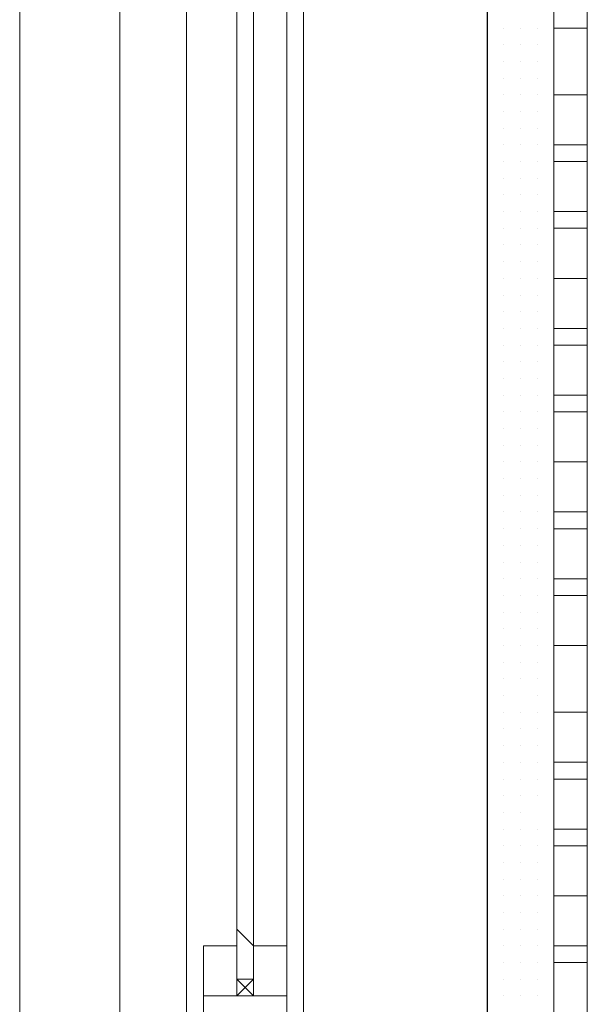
# Model space of a CAD drawing. Header units: metres. Extents: x 5.7 to 89.8, y 4 to 63.5.
# Tile 112 of 256: x 21.789 to 22.116, y 50.267 to 50.835. Entities that reach past the tile are written whole.
import ezdxf

# ---------------------------------------------------------------- set-up
doc = ezdxf.new("R2010")
doc.units = ezdxf.units.M
doc.header["$MEASUREMENT"] = 0
for name, color, linetype in [('PDF17_hatch-borshi', 7, 'Continuous'), ('PDF17_kaff', 7, 'Continuous'), ('PDF17_Layer5', 7, 'Continuous'), ('PDF17_wall', 7, 'Continuous'), ('PDF17_WIN', 7, 'Continuous'), ('PDF17_win11', 7, 'Continuous')]:
    doc.layers.add(name, color=color, linetype=linetype)

msp = doc.modelspace()

# ---------------------------------------------------------------- linework, layer by layer
at = {"layer": 'PDF17_hatch-borshi', "lineweight": 18}
for points in [[(22.06829, 50.83026), (22.06829, 50.83026)], [(22.06829, 50.83026), (22.06829, 50.83026)], [(22.06829, 50.83026), (22.06829, 50.83026)], [(22.06829, 50.83026), (22.06829, 50.83026)], [(22.06829, 50.83026), (22.06829, 50.83026)], [(22.07792, 50.83026), (22.07792, 50.83026)], [(22.07792, 50.83026), (22.07792, 50.83026)], [(22.08755, 50.83026), (22.08755, 50.83026)], [(22.08755, 50.83026), (22.08755, 50.83026)], [(22.08755, 50.83026), (22.08755, 50.83026)], [(22.08755, 50.83026), (22.08755, 50.83026)], [(22.05866, 50.82063), (22.05866, 50.82063)], [(22.06829, 50.82063), (22.06829, 50.82063)], [(22.06829, 50.82063), (22.06829, 50.82063)], [(22.06829, 50.82063), (22.06829, 50.82063)], [(22.07792, 50.82063), (22.07792, 50.82063)], [(22.07792, 50.82063), (22.07792, 50.82063)], [(22.07792, 50.82063), (22.07792, 50.82063)], [(22.07792, 50.82063), (22.07792, 50.82063)], [(22.08755, 50.82063), (22.08755, 50.82063)], [(22.08755, 50.82063), (22.08755, 50.82063)], [(22.08755, 50.82063), (22.08755, 50.82063)], [(22.08755, 50.82063), (22.08755, 50.82063)], [(22.06829, 50.811), (22.06829, 50.811)], [(22.06829, 50.811), (22.06829, 50.811)], [(22.06829, 50.811), (22.06829, 50.811)], [(22.06829, 50.811), (22.06829, 50.811)], [(22.06829, 50.811), (22.06829, 50.811)], [(22.07792, 50.811), (22.07792, 50.811)], [(22.07792, 50.811), (22.07792, 50.811)], [(22.07792, 50.811), (22.07792, 50.811)], [(22.08755, 50.811), (22.08755, 50.811)], [(22.08755, 50.811), (22.08755, 50.811)], [(22.08755, 50.811), (22.08755, 50.811)], [(22.05866, 50.80137), (22.05866, 50.80137)], [(22.06829, 50.80137), (22.06829, 50.80137)], [(22.06829, 50.80137), (22.06829, 50.80137)], [(22.06829, 50.80137), (22.06829, 50.80137)], [(22.07792, 50.80137), (22.07792, 50.80137)], [(22.07792, 50.80137), (22.07792, 50.80137)], [(22.07792, 50.80137), (22.07792, 50.80137)], [(22.07792, 50.80137), (22.07792, 50.80137)], [(22.07792, 50.80137), (22.07792, 50.80137)], [(22.08755, 50.80137), (22.08755, 50.80137)], [(22.08755, 50.80137), (22.08755, 50.80137)], [(22.08755, 50.80137), (22.08755, 50.80137)], [(22.08755, 50.80137), (22.08755, 50.80137)], [(22.06829, 50.79174), (22.06829, 50.79174)], [(22.06829, 50.79174), (22.06829, 50.79174)], [(22.06829, 50.79174), (22.06829, 50.79174)], [(22.07792, 50.79174), (22.07792, 50.79174)], [(22.07792, 50.79174), (22.07792, 50.79174)], [(22.07792, 50.79174), (22.07792, 50.79174)], [(22.07792, 50.79174), (22.07792, 50.79174)], [(22.08755, 50.79174), (22.08755, 50.79174)], [(22.08755, 50.79174), (22.08755, 50.79174)], [(22.08755, 50.79174), (22.08755, 50.79174)], [(22.08755, 50.79174), (22.08755, 50.79174)], [(22.05866, 50.78211), (22.05866, 50.78211)], [(22.06829, 50.78211), (22.06829, 50.78211)], [(22.06829, 50.78211), (22.06829, 50.78211)], [(22.06829, 50.78211), (22.06829, 50.78211)], [(22.07792, 50.78211), (22.07792, 50.78211)], [(22.07792, 50.78211), (22.07792, 50.78211)], [(22.07792, 50.78211), (22.07792, 50.78211)], [(22.08755, 50.78211), (22.08755, 50.78211)], [(22.06829, 50.77248), (22.06829, 50.77248)], [(22.06829, 50.77248), (22.06829, 50.77248)], [(22.06829, 50.77248), (22.06829, 50.77248)], [(22.06829, 50.77248), (22.06829, 50.77248)], [(22.06829, 50.77248), (22.06829, 50.77248)], [(22.07792, 50.77248), (22.07792, 50.77248)], [(22.07792, 50.77248), (22.07792, 50.77248)], [(22.07792, 50.77248), (22.07792, 50.77248)], [(22.07792, 50.77248), (22.07792, 50.77248)], [(22.08755, 50.77248), (22.08755, 50.77248)], [(22.08755, 50.77248), (22.08755, 50.77248)], [(22.08755, 50.77248), (22.08755, 50.77248)], [(22.08755, 50.77248), (22.08755, 50.77248)], [(22.08755, 50.77248), (22.08755, 50.77248)], [(22.05866, 50.76284), (22.05866, 50.76284)], [(22.06829, 50.76284), (22.06829, 50.76284)], [(22.06829, 50.76284), (22.06829, 50.76284)], [(22.07792, 50.76284), (22.07792, 50.76284)], [(22.07792, 50.76284), (22.07792, 50.76284)], [(22.07792, 50.76284), (22.07792, 50.76284)], [(22.07792, 50.76284), (22.07792, 50.76284)], [(22.07792, 50.76284), (22.07792, 50.76284)], [(22.08755, 50.76284), (22.08755, 50.76284)], [(22.08755, 50.76284), (22.08755, 50.76284)], [(22.08755, 50.76284), (22.08755, 50.76284)], [(22.05866, 50.75321), (22.05866, 50.75321)], [(22.06829, 50.75321), (22.06829, 50.75321)], [(22.06829, 50.75321), (22.06829, 50.75321)], [(22.06829, 50.75321), (22.06829, 50.75321)], [(22.06829, 50.75321), (22.06829, 50.75321)], [(22.07792, 50.75321), (22.07792, 50.75321)], [(22.07792, 50.75321), (22.07792, 50.75321)], [(22.07792, 50.75321), (22.07792, 50.75321)], [(22.07792, 50.75321), (22.07792, 50.75321)], [(22.08755, 50.75321), (22.08755, 50.75321)], [(22.08755, 50.75321), (22.08755, 50.75321)], [(22.08755, 50.75321), (22.08755, 50.75321)], [(22.05866, 50.74358), (22.05866, 50.74358)], [(22.06829, 50.74358), (22.06829, 50.74358)], [(22.06829, 50.74358), (22.06829, 50.74358)], [(22.06829, 50.74358), (22.06829, 50.74358)], [(22.07792, 50.74358), (22.07792, 50.74358)], [(22.07792, 50.74358), (22.07792, 50.74358)], [(22.07792, 50.74358), (22.07792, 50.74358)], [(22.07792, 50.74358), (22.07792, 50.74358)], [(22.07792, 50.74358), (22.07792, 50.74358)], [(22.08755, 50.74358), (22.08755, 50.74358)], [(22.08755, 50.74358), (22.08755, 50.74358)], [(22.08755, 50.74358), (22.08755, 50.74358)], [(22.05866, 50.73395), (22.05866, 50.73395)], [(22.06829, 50.73395), (22.06829, 50.73395)], [(22.06829, 50.73395), (22.06829, 50.73395)], [(22.06829, 50.73395), (22.06829, 50.73395)], [(22.06829, 50.73395), (22.06829, 50.73395)], [(22.07792, 50.73395), (22.07792, 50.73395)], [(22.07792, 50.73395), (22.07792, 50.73395)], [(22.07792, 50.73395), (22.07792, 50.73395)], [(22.07792, 50.73395), (22.07792, 50.73395)], [(22.07792, 50.73395), (22.07792, 50.73395)], [(22.08755, 50.73395), (22.08755, 50.73395)], [(22.08755, 50.73395), (22.08755, 50.73395)], [(22.08755, 50.73395), (22.08755, 50.73395)], [(22.08755, 50.73395), (22.08755, 50.73395)], [(22.06829, 50.72432), (22.06829, 50.72432)], [(22.06829, 50.72432), (22.06829, 50.72432)], [(22.06829, 50.72432), (22.06829, 50.72432)], [(22.07792, 50.72432), (22.07792, 50.72432)], [(22.07792, 50.72432), (22.07792, 50.72432)], [(22.07792, 50.72432), (22.07792, 50.72432)], [(22.07792, 50.72432), (22.07792, 50.72432)], [(22.08755, 50.72432), (22.08755, 50.72432)], [(22.08755, 50.72432), (22.08755, 50.72432)], [(22.08755, 50.72432), (22.08755, 50.72432)], [(22.05866, 50.71469), (22.05866, 50.71469)], [(22.06829, 50.71469), (22.06829, 50.71469)], [(22.06829, 50.71469), (22.06829, 50.71469)], [(22.06829, 50.71469), (22.06829, 50.71469)], [(22.07792, 50.71469), (22.07792, 50.71469)], [(22.07792, 50.71469), (22.07792, 50.71469)], [(22.07792, 50.71469), (22.07792, 50.71469)], [(22.08755, 50.71469), (22.08755, 50.71469)], [(22.08755, 50.71469), (22.08755, 50.71469)], [(22.08755, 50.71469), (22.08755, 50.71469)], [(22.08755, 50.71469), (22.08755, 50.71469)], [(22.06829, 50.70506), (22.06829, 50.70506)], [(22.06829, 50.70506), (22.06829, 50.70506)], [(22.06829, 50.70506), (22.06829, 50.70506)], [(22.06829, 50.70506), (22.06829, 50.70506)], [(22.07792, 50.70506), (22.07792, 50.70506)], [(22.07792, 50.70506), (22.07792, 50.70506)], [(22.07792, 50.70506), (22.07792, 50.70506)], [(22.07792, 50.70506), (22.07792, 50.70506)], [(22.07792, 50.70506), (22.07792, 50.70506)], [(22.08755, 50.70506), (22.08755, 50.70506)], [(22.08755, 50.70506), (22.08755, 50.70506)], [(22.08755, 50.70506), (22.08755, 50.70506)], [(22.08755, 50.70506), (22.08755, 50.70506)], [(22.08755, 50.70506), (22.08755, 50.70506)], [(22.06829, 50.69543), (22.06829, 50.69543)], [(22.06829, 50.69543), (22.06829, 50.69543)], [(22.06829, 50.69543), (22.06829, 50.69543)], [(22.07792, 50.69543), (22.07792, 50.69543)], [(22.07792, 50.69543), (22.07792, 50.69543)], [(22.07792, 50.69543), (22.07792, 50.69543)], [(22.08755, 50.69543), (22.08755, 50.69543)], [(22.08755, 50.69543), (22.08755, 50.69543)], [(22.08755, 50.69543), (22.08755, 50.69543)], [(22.08755, 50.69543), (22.08755, 50.69543)], [(22.05866, 50.6858), (22.05866, 50.6858)], [(22.06829, 50.6858), (22.06829, 50.6858)], [(22.06829, 50.6858), (22.06829, 50.6858)], [(22.06829, 50.6858), (22.06829, 50.6858)], [(22.06829, 50.6858), (22.06829, 50.6858)], [(22.07792, 50.6858), (22.07792, 50.6858)], [(22.07792, 50.6858), (22.07792, 50.6858)], [(22.07792, 50.6858), (22.07792, 50.6858)], [(22.07792, 50.6858), (22.07792, 50.6858)], [(22.08755, 50.6858), (22.08755, 50.6858)], [(22.08755, 50.6858), (22.08755, 50.6858)], [(22.08755, 50.6858), (22.08755, 50.6858)], [(22.05866, 50.67616), (22.05866, 50.67616)], [(22.05866, 50.67616), (22.05866, 50.67616)], [(22.06829, 50.67616), (22.06829, 50.67616)], [(22.06829, 50.67616), (22.06829, 50.67616)], [(22.06829, 50.67616), (22.06829, 50.67616)], [(22.06829, 50.67616), (22.06829, 50.67616)], [(22.07792, 50.67616), (22.07792, 50.67616)], [(22.07792, 50.67616), (22.07792, 50.67616)], [(22.07792, 50.67616), (22.07792, 50.67616)], [(22.08755, 50.67616), (22.08755, 50.67616)], [(22.08755, 50.67616), (22.08755, 50.67616)], [(22.08755, 50.67616), (22.08755, 50.67616)], [(22.05866, 50.66653), (22.05866, 50.66653)], [(22.06829, 50.66653), (22.06829, 50.66653)], [(22.06829, 50.66653), (22.06829, 50.66653)], [(22.07792, 50.66653), (22.07792, 50.66653)], [(22.07792, 50.66653), (22.07792, 50.66653)], [(22.07792, 50.66653), (22.07792, 50.66653)], [(22.07792, 50.66653), (22.07792, 50.66653)], [(22.08755, 50.66653), (22.08755, 50.66653)], [(22.08755, 50.66653), (22.08755, 50.66653)], [(22.08755, 50.66653), (22.08755, 50.66653)], [(22.08755, 50.66653), (22.08755, 50.66653)], [(22.06829, 50.6569), (22.06829, 50.6569)], [(22.06829, 50.6569), (22.06829, 50.6569)], [(22.06829, 50.6569), (22.06829, 50.6569)], [(22.06829, 50.6569), (22.06829, 50.6569)], [(22.07792, 50.6569), (22.07792, 50.6569)], [(22.07792, 50.6569), (22.07792, 50.6569)], [(22.08755, 50.6569), (22.08755, 50.6569)], [(22.08755, 50.6569), (22.08755, 50.6569)], [(22.08755, 50.6569), (22.08755, 50.6569)], [(22.06829, 50.64727), (22.06829, 50.64727)], [(22.06829, 50.64727), (22.06829, 50.64727)], [(22.06829, 50.64727), (22.06829, 50.64727)], [(22.06829, 50.64727), (22.06829, 50.64727)], [(22.07792, 50.64727), (22.07792, 50.64727)], [(22.07792, 50.64727), (22.07792, 50.64727)], [(22.07792, 50.64727), (22.07792, 50.64727)], [(22.08755, 50.64727), (22.08755, 50.64727)], [(22.08755, 50.64727), (22.08755, 50.64727)], [(22.08755, 50.64727), (22.08755, 50.64727)], [(22.06829, 50.63764), (22.06829, 50.63764)], [(22.06829, 50.63764), (22.06829, 50.63764)], [(22.06829, 50.63764), (22.06829, 50.63764)], [(22.06829, 50.63764), (22.06829, 50.63764)], [(22.06829, 50.63764), (22.06829, 50.63764)], [(22.07792, 50.63764), (22.07792, 50.63764)], [(22.07792, 50.63764), (22.07792, 50.63764)], [(22.07792, 50.63764), (22.07792, 50.63764)], [(22.07792, 50.63764), (22.07792, 50.63764)], [(22.08755, 50.63764), (22.08755, 50.63764)], [(22.08755, 50.63764), (22.08755, 50.63764)], [(22.08755, 50.63764), (22.08755, 50.63764)], [(22.06829, 50.62801), (22.06829, 50.62801)], [(22.06829, 50.62801), (22.06829, 50.62801)], [(22.06829, 50.62801), (22.06829, 50.62801)], [(22.06829, 50.62801), (22.06829, 50.62801)], [(22.07792, 50.62801), (22.07792, 50.62801)], [(22.07792, 50.62801), (22.07792, 50.62801)], [(22.08755, 50.62801), (22.08755, 50.62801)], [(22.08755, 50.62801), (22.08755, 50.62801)], [(22.06829, 50.61838), (22.06829, 50.61838)], [(22.06829, 50.61838), (22.06829, 50.61838)], [(22.06829, 50.61838), (22.06829, 50.61838)], [(22.06829, 50.61838), (22.06829, 50.61838)], [(22.06829, 50.61838), (22.06829, 50.61838)], [(22.07792, 50.61838), (22.07792, 50.61838)], [(22.07792, 50.61838), (22.07792, 50.61838)], [(22.07792, 50.61838), (22.07792, 50.61838)], [(22.07792, 50.61838), (22.07792, 50.61838)], [(22.08755, 50.61838), (22.08755, 50.61838)], [(22.08755, 50.61838), (22.08755, 50.61838)], [(22.08755, 50.61838), (22.08755, 50.61838)], [(22.08755, 50.61838), (22.08755, 50.61838)], [(22.05866, 50.60875), (22.05866, 50.60875)], [(22.06829, 50.60875), (22.06829, 50.60875)], [(22.06829, 50.60875), (22.06829, 50.60875)], [(22.06829, 50.60875), (22.06829, 50.60875)], [(22.06829, 50.60875), (22.06829, 50.60875)], [(22.07792, 50.60875), (22.07792, 50.60875)], [(22.07792, 50.60875), (22.07792, 50.60875)], [(22.07792, 50.60875), (22.07792, 50.60875)], [(22.08755, 50.60875), (22.08755, 50.60875)], [(22.08755, 50.60875), (22.08755, 50.60875)], [(22.08755, 50.60875), (22.08755, 50.60875)], [(22.06829, 50.59911), (22.06829, 50.59911)], [(22.06829, 50.59911), (22.06829, 50.59911)], [(22.06829, 50.59911), (22.06829, 50.59911)], [(22.06829, 50.59911), (22.06829, 50.59911)], [(22.07792, 50.59911), (22.07792, 50.59911)], [(22.07792, 50.59911), (22.07792, 50.59911)], [(22.08755, 50.59911), (22.08755, 50.59911)], [(22.08755, 50.59911), (22.08755, 50.59911)], [(22.08755, 50.59911), (22.08755, 50.59911)], [(22.06829, 50.58948), (22.06829, 50.58948)], [(22.06829, 50.58948), (22.06829, 50.58948)], [(22.06829, 50.58948), (22.06829, 50.58948)], [(22.07792, 50.58948), (22.07792, 50.58948)], [(22.07792, 50.58948), (22.07792, 50.58948)], [(22.07792, 50.58948), (22.07792, 50.58948)], [(22.07792, 50.58948), (22.07792, 50.58948)], [(22.08755, 50.58948), (22.08755, 50.58948)], [(22.08755, 50.58948), (22.08755, 50.58948)], [(22.08755, 50.58948), (22.08755, 50.58948)], [(22.08755, 50.58948), (22.08755, 50.58948)], [(22.05866, 50.57985), (22.05866, 50.57985)], [(22.06829, 50.57985), (22.06829, 50.57985)], [(22.06829, 50.57985), (22.06829, 50.57985)], [(22.06829, 50.57985), (22.06829, 50.57985)], [(22.07792, 50.57985), (22.07792, 50.57985)], [(22.07792, 50.57985), (22.07792, 50.57985)], [(22.07792, 50.57985), (22.07792, 50.57985)], [(22.08755, 50.57985), (22.08755, 50.57985)], [(22.08755, 50.57985), (22.08755, 50.57985)], [(22.06829, 50.57022), (22.06829, 50.57022)], [(22.06829, 50.57022), (22.06829, 50.57022)], [(22.06829, 50.57022), (22.06829, 50.57022)], [(22.07792, 50.57022), (22.07792, 50.57022)], [(22.07792, 50.57022), (22.07792, 50.57022)], [(22.07792, 50.57022), (22.07792, 50.57022)], [(22.07792, 50.57022), (22.07792, 50.57022)], [(22.08755, 50.57022), (22.08755, 50.57022)], [(22.08755, 50.57022), (22.08755, 50.57022)], [(22.08755, 50.57022), (22.08755, 50.57022)], [(22.08755, 50.57022), (22.08755, 50.57022)], [(22.08755, 50.57022), (22.08755, 50.57022)], [(22.05866, 50.56059), (22.05866, 50.56059)], [(22.06829, 50.56059), (22.06829, 50.56059)], [(22.06829, 50.56059), (22.06829, 50.56059)], [(22.06829, 50.56059), (22.06829, 50.56059)], [(22.07792, 50.56059), (22.07792, 50.56059)], [(22.07792, 50.56059), (22.07792, 50.56059)], [(22.07792, 50.56059), (22.07792, 50.56059)], [(22.07792, 50.56059), (22.07792, 50.56059)], [(22.08755, 50.56059), (22.08755, 50.56059)], [(22.08755, 50.56059), (22.08755, 50.56059)], [(22.05866, 50.55096), (22.05866, 50.55096)], [(22.06829, 50.55096), (22.06829, 50.55096)], [(22.06829, 50.55096), (22.06829, 50.55096)], [(22.06829, 50.55096), (22.06829, 50.55096)], [(22.07792, 50.55096), (22.07792, 50.55096)], [(22.07792, 50.55096), (22.07792, 50.55096)], [(22.07792, 50.55096), (22.07792, 50.55096)], [(22.07792, 50.55096), (22.07792, 50.55096)], [(22.07792, 50.55096), (22.07792, 50.55096)], [(22.08755, 50.55096), (22.08755, 50.55096)], [(22.08755, 50.55096), (22.08755, 50.55096)], [(22.08755, 50.55096), (22.08755, 50.55096)], [(22.08755, 50.55096), (22.08755, 50.55096)], [(22.06829, 50.54133), (22.06829, 50.54133)], [(22.06829, 50.54133), (22.06829, 50.54133)], [(22.07792, 50.54133), (22.07792, 50.54133)], [(22.07792, 50.54133), (22.07792, 50.54133)], [(22.07792, 50.54133), (22.07792, 50.54133)], [(22.07792, 50.54133), (22.07792, 50.54133)], [(22.08755, 50.54133), (22.08755, 50.54133)], [(22.08755, 50.54133), (22.08755, 50.54133)], [(22.08755, 50.54133), (22.08755, 50.54133)], [(22.08755, 50.54133), (22.08755, 50.54133)], [(22.05866, 50.5317), (22.05866, 50.5317)], [(22.06829, 50.5317), (22.06829, 50.5317)], [(22.06829, 50.5317), (22.06829, 50.5317)], [(22.06829, 50.5317), (22.06829, 50.5317)], [(22.07792, 50.5317), (22.07792, 50.5317)], [(22.07792, 50.5317), (22.07792, 50.5317)], [(22.07792, 50.5317), (22.07792, 50.5317)], [(22.07792, 50.5317), (22.07792, 50.5317)], [(22.08755, 50.5317), (22.08755, 50.5317)], [(22.08755, 50.5317), (22.08755, 50.5317)], [(22.05866, 50.52206), (22.05866, 50.52206)], [(22.05866, 50.52206), (22.05866, 50.52206)], [(22.05866, 50.52206), (22.05866, 50.52206)], [(22.06829, 50.52206), (22.06829, 50.52206)], [(22.06829, 50.52206), (22.06829, 50.52206)], [(22.06829, 50.52206), (22.06829, 50.52206)], [(22.07792, 50.52206), (22.07792, 50.52206)], [(22.07792, 50.52206), (22.07792, 50.52206)], [(22.07792, 50.52206), (22.07792, 50.52206)], [(22.07792, 50.52206), (22.07792, 50.52206)], [(22.08755, 50.52206), (22.08755, 50.52206)], [(22.08755, 50.52206), (22.08755, 50.52206)], [(22.08755, 50.52206), (22.08755, 50.52206)], [(22.08755, 50.52206), (22.08755, 50.52206)], [(22.06829, 50.51243), (22.06829, 50.51243)], [(22.06829, 50.51243), (22.06829, 50.51243)], [(22.06829, 50.51243), (22.06829, 50.51243)], [(22.06829, 50.51243), (22.06829, 50.51243)], [(22.07792, 50.51243), (22.07792, 50.51243)], [(22.07792, 50.51243), (22.07792, 50.51243)], [(22.07792, 50.51243), (22.07792, 50.51243)], [(22.07792, 50.51243), (22.07792, 50.51243)], [(22.08755, 50.51243), (22.08755, 50.51243)], [(22.08755, 50.51243), (22.08755, 50.51243)], [(22.08755, 50.51243), (22.08755, 50.51243)], [(22.06829, 50.5028), (22.06829, 50.5028)], [(22.06829, 50.5028), (22.06829, 50.5028)], [(22.06829, 50.5028), (22.06829, 50.5028)], [(22.06829, 50.5028), (22.06829, 50.5028)], [(22.07792, 50.5028), (22.07792, 50.5028)], [(22.07792, 50.5028), (22.07792, 50.5028)], [(22.08755, 50.5028), (22.08755, 50.5028)], [(22.08755, 50.5028), (22.08755, 50.5028)], [(22.08755, 50.5028), (22.08755, 50.5028)], [(22.08755, 50.5028), (22.08755, 50.5028)], [(22.05866, 50.49317), (22.05866, 50.49317)], [(22.05866, 50.49317), (22.05866, 50.49317)], [(22.06829, 50.49317), (22.06829, 50.49317)], [(22.06829, 50.49317), (22.06829, 50.49317)], [(22.07792, 50.49317), (22.07792, 50.49317)], [(22.07792, 50.49317), (22.07792, 50.49317)], [(22.07792, 50.49317), (22.07792, 50.49317)], [(22.07792, 50.49317), (22.07792, 50.49317)], [(22.08755, 50.49317), (22.08755, 50.49317)], [(22.08755, 50.49317), (22.08755, 50.49317)], [(22.08755, 50.49317), (22.08755, 50.49317)], [(22.05866, 50.48354), (22.05866, 50.48354)], [(22.05866, 50.48354), (22.05866, 50.48354)], [(22.06829, 50.48354), (22.06829, 50.48354)], [(22.06829, 50.48354), (22.06829, 50.48354)], [(22.06829, 50.48354), (22.06829, 50.48354)], [(22.06829, 50.48354), (22.06829, 50.48354)], [(22.07792, 50.48354), (22.07792, 50.48354)], [(22.07792, 50.48354), (22.07792, 50.48354)], [(22.07792, 50.48354), (22.07792, 50.48354)], [(22.08755, 50.48354), (22.08755, 50.48354)], [(22.08755, 50.48354), (22.08755, 50.48354)], [(22.08755, 50.48354), (22.08755, 50.48354)], [(22.08755, 50.48354), (22.08755, 50.48354)], [(22.08755, 50.48354), (22.08755, 50.48354)], [(22.08755, 50.48354), (22.08755, 50.48354)], [(22.05866, 50.47391), (22.05866, 50.47391)], [(22.06829, 50.47391), (22.06829, 50.47391)], [(22.06829, 50.47391), (22.06829, 50.47391)], [(22.07792, 50.47391), (22.07792, 50.47391)], [(22.07792, 50.47391), (22.07792, 50.47391)], [(22.07792, 50.47391), (22.07792, 50.47391)], [(22.08755, 50.47391), (22.08755, 50.47391)], [(22.08755, 50.47391), (22.08755, 50.47391)], [(22.05866, 50.46428), (22.05866, 50.46428)], [(22.05866, 50.46428), (22.05866, 50.46428)], [(22.06829, 50.46428), (22.06829, 50.46428)], [(22.06829, 50.46428), (22.06829, 50.46428)], [(22.06829, 50.46428), (22.06829, 50.46428)], [(22.06829, 50.46428), (22.06829, 50.46428)], [(22.06829, 50.46428), (22.06829, 50.46428)], [(22.07792, 50.46428), (22.07792, 50.46428)], [(22.07792, 50.46428), (22.07792, 50.46428)], [(22.07792, 50.46428), (22.07792, 50.46428)], [(22.08755, 50.46428), (22.08755, 50.46428)], [(22.08755, 50.46428), (22.08755, 50.46428)], [(22.08755, 50.46428), (22.08755, 50.46428)], [(22.08755, 50.46428), (22.08755, 50.46428)], [(22.08755, 50.46428), (22.08755, 50.46428)], [(22.05866, 50.45465), (22.05866, 50.45465)], [(22.06829, 50.45465), (22.06829, 50.45465)], [(22.06829, 50.45465), (22.06829, 50.45465)], [(22.06829, 50.45465), (22.06829, 50.45465)], [(22.07792, 50.45465), (22.07792, 50.45465)], [(22.07792, 50.45465), (22.07792, 50.45465)], [(22.07792, 50.45465), (22.07792, 50.45465)], [(22.07792, 50.45465), (22.07792, 50.45465)], [(22.08755, 50.45465), (22.08755, 50.45465)], [(22.08755, 50.45465), (22.08755, 50.45465)], [(22.08755, 50.45465), (22.08755, 50.45465)], [(22.05866, 50.44502), (22.05866, 50.44502)], [(22.06829, 50.44502), (22.06829, 50.44502)], [(22.06829, 50.44502), (22.06829, 50.44502)], [(22.06829, 50.44502), (22.06829, 50.44502)], [(22.06829, 50.44502), (22.06829, 50.44502)], [(22.08755, 50.44502), (22.08755, 50.44502)], [(22.08755, 50.44502), (22.08755, 50.44502)], [(22.08755, 50.44502), (22.08755, 50.44502)], [(22.08755, 50.44502), (22.08755, 50.44502)], [(22.06829, 50.43538), (22.06829, 50.43538)], [(22.06829, 50.43538), (22.06829, 50.43538)], [(22.06829, 50.43538), (22.06829, 50.43538)], [(22.06829, 50.43538), (22.06829, 50.43538)], [(22.07792, 50.43538), (22.07792, 50.43538)], [(22.07792, 50.43538), (22.07792, 50.43538)], [(22.07792, 50.43538), (22.07792, 50.43538)], [(22.07792, 50.43538), (22.07792, 50.43538)], [(22.07792, 50.43538), (22.07792, 50.43538)], [(22.08755, 50.43538), (22.08755, 50.43538)], [(22.08755, 50.43538), (22.08755, 50.43538)], [(22.08755, 50.43538), (22.08755, 50.43538)], [(22.06829, 50.42575), (22.06829, 50.42575)], [(22.06829, 50.42575), (22.06829, 50.42575)], [(22.06829, 50.42575), (22.06829, 50.42575)], [(22.06829, 50.42575), (22.06829, 50.42575)], [(22.06829, 50.42575), (22.06829, 50.42575)], [(22.07792, 50.42575), (22.07792, 50.42575)], [(22.07792, 50.42575), (22.07792, 50.42575)], [(22.08755, 50.42575), (22.08755, 50.42575)], [(22.08755, 50.42575), (22.08755, 50.42575)], [(22.08755, 50.42575), (22.08755, 50.42575)], [(22.08755, 50.42575), (22.08755, 50.42575)], [(22.06829, 50.41612), (22.06829, 50.41612)], [(22.06829, 50.41612), (22.06829, 50.41612)], [(22.06829, 50.41612), (22.06829, 50.41612)], [(22.07792, 50.41612), (22.07792, 50.41612)], [(22.07792, 50.41612), (22.07792, 50.41612)], [(22.07792, 50.41612), (22.07792, 50.41612)], [(22.07792, 50.41612), (22.07792, 50.41612)], [(22.08755, 50.41612), (22.08755, 50.41612)], [(22.08755, 50.41612), (22.08755, 50.41612)], [(22.08755, 50.41612), (22.08755, 50.41612)], [(22.06829, 50.40649), (22.06829, 50.40649)], [(22.06829, 50.40649), (22.06829, 50.40649)], [(22.06829, 50.40649), (22.06829, 50.40649)], [(22.06829, 50.40649), (22.06829, 50.40649)], [(22.06829, 50.40649), (22.06829, 50.40649)], [(22.07792, 50.40649), (22.07792, 50.40649)], [(22.07792, 50.40649), (22.07792, 50.40649)], [(22.08755, 50.40649), (22.08755, 50.40649)], [(22.08755, 50.40649), (22.08755, 50.40649)], [(22.08755, 50.40649), (22.08755, 50.40649)], [(22.06829, 50.39686), (22.06829, 50.39686)], [(22.06829, 50.39686), (22.06829, 50.39686)], [(22.06829, 50.39686), (22.06829, 50.39686)], [(22.06829, 50.39686), (22.06829, 50.39686)], [(22.07792, 50.39686), (22.07792, 50.39686)], [(22.07792, 50.39686), (22.07792, 50.39686)], [(22.07792, 50.39686), (22.07792, 50.39686)], [(22.07792, 50.39686), (22.07792, 50.39686)], [(22.08755, 50.39686), (22.08755, 50.39686)], [(22.08755, 50.39686), (22.08755, 50.39686)], [(22.08755, 50.39686), (22.08755, 50.39686)], [(22.06829, 50.38723), (22.06829, 50.38723)], [(22.06829, 50.38723), (22.06829, 50.38723)], [(22.06829, 50.38723), (22.06829, 50.38723)], [(22.06829, 50.38723), (22.06829, 50.38723)], [(22.06829, 50.38723), (22.06829, 50.38723)], [(22.07792, 50.38723), (22.07792, 50.38723)], [(22.07792, 50.38723), (22.07792, 50.38723)], [(22.07792, 50.38723), (22.07792, 50.38723)], [(22.08755, 50.38723), (22.08755, 50.38723)], [(22.08755, 50.38723), (22.08755, 50.38723)], [(22.08755, 50.38723), (22.08755, 50.38723)], [(22.08755, 50.38723), (22.08755, 50.38723)], [(22.06829, 50.3776), (22.06829, 50.3776)], [(22.06829, 50.3776), (22.06829, 50.3776)], [(22.06829, 50.3776), (22.06829, 50.3776)], [(22.07792, 50.3776), (22.07792, 50.3776)], [(22.07792, 50.3776), (22.07792, 50.3776)], [(22.07792, 50.3776), (22.07792, 50.3776)], [(22.05866, 50.36797), (22.05866, 50.36797)], [(22.06829, 50.36797), (22.06829, 50.36797)], [(22.06829, 50.36797), (22.06829, 50.36797)], [(22.06829, 50.36797), (22.06829, 50.36797)], [(22.06829, 50.36797), (22.06829, 50.36797)], [(22.06829, 50.36797), (22.06829, 50.36797)], [(22.07792, 50.36797), (22.07792, 50.36797)], [(22.07792, 50.36797), (22.07792, 50.36797)], [(22.07792, 50.36797), (22.07792, 50.36797)], [(22.07792, 50.36797), (22.07792, 50.36797)], [(22.08755, 50.36797), (22.08755, 50.36797)], [(22.08755, 50.36797), (22.08755, 50.36797)], [(22.08755, 50.36797), (22.08755, 50.36797)], [(22.08755, 50.36797), (22.08755, 50.36797)], [(22.06829, 50.35833), (22.06829, 50.35833)], [(22.06829, 50.35833), (22.06829, 50.35833)], [(22.06829, 50.35833), (22.06829, 50.35833)], [(22.06829, 50.35833), (22.06829, 50.35833)], [(22.07792, 50.35833), (22.07792, 50.35833)], [(22.07792, 50.35833), (22.07792, 50.35833)], [(22.07792, 50.35833), (22.07792, 50.35833)], [(22.08755, 50.35833), (22.08755, 50.35833)], [(22.08755, 50.35833), (22.08755, 50.35833)], [(22.08755, 50.35833), (22.08755, 50.35833)], [(22.06829, 50.3487), (22.06829, 50.3487)], [(22.06829, 50.3487), (22.06829, 50.3487)], [(22.06829, 50.3487), (22.06829, 50.3487)], [(22.07792, 50.3487), (22.07792, 50.3487)], [(22.07792, 50.3487), (22.07792, 50.3487)], [(22.07792, 50.3487), (22.07792, 50.3487)], [(22.07792, 50.3487), (22.07792, 50.3487)], [(22.08755, 50.3487), (22.08755, 50.3487)], [(22.08755, 50.3487), (22.08755, 50.3487)], [(22.08755, 50.3487), (22.08755, 50.3487)], [(22.06829, 50.33907), (22.06829, 50.33907)], [(22.06829, 50.33907), (22.06829, 50.33907)], [(22.06829, 50.33907), (22.06829, 50.33907)], [(22.06829, 50.33907), (22.06829, 50.33907)], [(22.07792, 50.33907), (22.07792, 50.33907)], [(22.07792, 50.33907), (22.07792, 50.33907)], [(22.07792, 50.33907), (22.07792, 50.33907)], [(22.07792, 50.33907), (22.07792, 50.33907)], [(22.07792, 50.33907), (22.07792, 50.33907)], [(22.08755, 50.33907), (22.08755, 50.33907)], [(22.08755, 50.33907), (22.08755, 50.33907)], [(22.08755, 50.33907), (22.08755, 50.33907)], [(22.06829, 50.32944), (22.06829, 50.32944)], [(22.06829, 50.32944), (22.06829, 50.32944)], [(22.06829, 50.32944), (22.06829, 50.32944)], [(22.06829, 50.32944), (22.06829, 50.32944)], [(22.07792, 50.32944), (22.07792, 50.32944)], [(22.07792, 50.32944), (22.07792, 50.32944)], [(22.07792, 50.32944), (22.07792, 50.32944)], [(22.07792, 50.32944), (22.07792, 50.32944)], [(22.07792, 50.32944), (22.07792, 50.32944)], [(22.07792, 50.32944), (22.07792, 50.32944)], [(22.08755, 50.32944), (22.08755, 50.32944)], [(22.08755, 50.32944), (22.08755, 50.32944)], [(22.08755, 50.32944), (22.08755, 50.32944)], [(22.06829, 50.31981), (22.06829, 50.31981)], [(22.06829, 50.31981), (22.06829, 50.31981)], [(22.06829, 50.31981), (22.06829, 50.31981)], [(22.07792, 50.31981), (22.07792, 50.31981)], [(22.07792, 50.31981), (22.07792, 50.31981)], [(22.07792, 50.31981), (22.07792, 50.31981)], [(22.07792, 50.31981), (22.07792, 50.31981)], [(22.08755, 50.31981), (22.08755, 50.31981)], [(22.08755, 50.31981), (22.08755, 50.31981)], [(22.05866, 50.31018), (22.05866, 50.31018)], [(22.05866, 50.31018), (22.05866, 50.31018)], [(22.06829, 50.31018), (22.06829, 50.31018)], [(22.06829, 50.31018), (22.06829, 50.31018)], [(22.06829, 50.31018), (22.06829, 50.31018)], [(22.07792, 50.31018), (22.07792, 50.31018)], [(22.07792, 50.31018), (22.07792, 50.31018)], [(22.07792, 50.31018), (22.07792, 50.31018)], [(22.07792, 50.31018), (22.07792, 50.31018)], [(22.08755, 50.31018), (22.08755, 50.31018)], [(22.08755, 50.31018), (22.08755, 50.31018)], [(22.08755, 50.31018), (22.08755, 50.31018)], [(22.06829, 50.30055), (22.06829, 50.30055)], [(22.06829, 50.30055), (22.06829, 50.30055)], [(22.06829, 50.30055), (22.06829, 50.30055)], [(22.06829, 50.30055), (22.06829, 50.30055)], [(22.07792, 50.30055), (22.07792, 50.30055)], [(22.07792, 50.30055), (22.07792, 50.30055)], [(22.07792, 50.30055), (22.07792, 50.30055)], [(22.07792, 50.30055), (22.07792, 50.30055)], [(22.08755, 50.30055), (22.08755, 50.30055)], [(22.08755, 50.30055), (22.08755, 50.30055)], [(22.08755, 50.30055), (22.08755, 50.30055)], [(22.08755, 50.30055), (22.08755, 50.30055)], [(22.06829, 50.29092), (22.06829, 50.29092)], [(22.06829, 50.29092), (22.06829, 50.29092)], [(22.07792, 50.29092), (22.07792, 50.29092)], [(22.07792, 50.29092), (22.07792, 50.29092)], [(22.07792, 50.29092), (22.07792, 50.29092)], [(22.07792, 50.29092), (22.07792, 50.29092)], [(22.08755, 50.29092), (22.08755, 50.29092)], [(22.08755, 50.29092), (22.08755, 50.29092)], [(22.08755, 50.29092), (22.08755, 50.29092)], [(22.06829, 50.28128), (22.06829, 50.28128)], [(22.06829, 50.28128), (22.06829, 50.28128)], [(22.06829, 50.28128), (22.06829, 50.28128)], [(22.06829, 50.28128), (22.06829, 50.28128)], [(22.06829, 50.28128), (22.06829, 50.28128)], [(22.07792, 50.28128), (22.07792, 50.28128)], [(22.07792, 50.28128), (22.07792, 50.28128)], [(22.07792, 50.28128), (22.07792, 50.28128)], [(22.07792, 50.28128), (22.07792, 50.28128)], [(22.08755, 50.28128), (22.08755, 50.28128)], [(22.08755, 50.28128), (22.08755, 50.28128)], [(22.08755, 50.28128), (22.08755, 50.28128)], [(22.05866, 50.27165), (22.05866, 50.27165)], [(22.05866, 50.27165), (22.05866, 50.27165)], [(22.06829, 50.27165), (22.06829, 50.27165)], [(22.06829, 50.27165), (22.06829, 50.27165)], [(22.06829, 50.27165), (22.06829, 50.27165)], [(22.07792, 50.27165), (22.07792, 50.27165)], [(22.07792, 50.27165), (22.07792, 50.27165)], [(22.07792, 50.27165), (22.07792, 50.27165)], [(22.08755, 50.27165), (22.08755, 50.27165)], [(22.08755, 50.27165), (22.08755, 50.27165)], [(22.08755, 50.27165), (22.08755, 50.27165)], [(22.08755, 50.27165), (22.08755, 50.27165)]]:
    msp.add_lwpolyline(points, dxfattribs=at)
at = {"layer": 'PDF17_kaff', "lineweight": 20}
for points in [[(22.09718, 52.07269), (22.09718, 50.17534), (22.11645, 50.17534), (22.11645, 50.2235), (22.09718, 50.2235), (22.11645, 50.2235), (22.11645, 50.25239)], [(22.11645, 50.85916), (22.11645, 50.86879), (22.09718, 50.86879), (22.11645, 50.86879), (22.11645, 50.85916), (22.11645, 50.83026), (22.09718, 50.83026)], [(22.09718, 50.79174), (22.11645, 50.79174), (22.11645, 50.83026), (22.09718, 50.83026), (22.11645, 50.83026)], [(22.11645, 50.79174), (22.09718, 50.79174), (22.11645, 50.79174), (22.11645, 50.76284), (22.09718, 50.76284), (22.11645, 50.76284), (22.11645, 50.75321), (22.11645, 50.72432), (22.09718, 50.72432), (22.11645, 50.72432), (22.11645, 50.71469), (22.11645, 50.6858), (22.09718, 50.6858)], [(22.09718, 50.75321), (22.11645, 50.75321)], [(22.09718, 50.71469), (22.11645, 50.71469)], [(22.11645, 50.6569), (22.11645, 50.6858), (22.09718, 50.6858), (22.11645, 50.6858)], [(22.11645, 50.64727), (22.09718, 50.64727), (22.11645, 50.64727), (22.11645, 50.6569), (22.09718, 50.6569), (22.11645, 50.6569), (22.11645, 50.64727), (22.11645, 50.61838), (22.09718, 50.61838), (22.11645, 50.61838), (22.11645, 50.60875), (22.11645, 50.57985), (22.09718, 50.57985)], [(22.09718, 50.60875), (22.11645, 50.60875)], [(22.11645, 50.57985), (22.09718, 50.57985), (22.11645, 50.57985), (22.11645, 50.55096), (22.09718, 50.55096), (22.11645, 50.55096), (22.11645, 50.54133), (22.11645, 50.51243), (22.09718, 50.51243), (22.11645, 50.51243), (22.11645, 50.5028), (22.11645, 50.47391), (22.09718, 50.47391)], [(22.09718, 50.54133), (22.11645, 50.54133)], [(22.09718, 50.5028), (22.11645, 50.5028)], [(22.11645, 50.47391), (22.09718, 50.47391), (22.11645, 50.47391), (22.11645, 50.43538), (22.09718, 50.43538), (22.11645, 50.43538), (22.09718, 50.43538), (22.11645, 50.43538), (22.11645, 50.40649), (22.09718, 50.40649), (22.11645, 50.40649), (22.11645, 50.39686), (22.11645, 50.36797), (22.09718, 50.36797), (22.11645, 50.36797), (22.11645, 50.35833), (22.11645, 50.32944), (22.09718, 50.32944)], [(22.09718, 50.39686), (22.11645, 50.39686)], [(22.09718, 50.35833), (22.11645, 50.35833)], [(22.09718, 50.25239), (22.11645, 50.25239), (22.11645, 50.26202), (22.09718, 50.26202), (22.11645, 50.26202), (22.11645, 50.29092), (22.11645, 50.30055), (22.09718, 50.30055), (22.11645, 50.30055), (22.11645, 50.32944), (22.09718, 50.32944), (22.11645, 50.32944)], [(22.09718, 50.29092), (22.11645, 50.29092)]]:
    msp.add_lwpolyline(points, dxfattribs=at)
at = {"layer": 'PDF17_Layer5', "lineweight": 13}
msp.add_lwpolyline([(21.78898, 51.14809), (21.78898, 45.8702)], dxfattribs=at)
at = {"layer": 'PDF17_wall', "lineweight": 30}
msp.add_lwpolyline([(22.05866, 51.35998), (22.05866, 45.38864)], dxfattribs=at)
at = {"layer": 'PDF17_wall', "lineweight": 0}
for points in [[(21.94308, 50.23313), (21.94308, 50.30055), (21.92382, 50.30055), (21.92382, 50.29092), (21.92382, 50.30055), (21.94308, 50.30055), (21.94308, 50.27165), (21.89493, 50.27165), (21.94308, 50.27165), (21.94308, 50.30055), (21.94308, 50.23313), (21.89493, 50.23313)], [(21.89493, 50.23313), (21.89493, 50.30055), (21.91419, 50.30055), (21.91419, 50.29092), (21.91419, 50.30055), (21.89493, 50.30055), (21.89493, 50.27165), (21.89493, 50.30055)], [(21.89493, 50.27165), (21.94308, 50.27165)]]:
    msp.add_lwpolyline(points, close=True, dxfattribs=at)
at = {"layer": 'PDF17_WIN', "lineweight": 18}
for points in [[(21.95272, 51.06141), (21.95272, 50.90731), (21.95272, 50.17534)], [(21.84677, 51.00362), (21.84677, 50.90731), (21.84677, 50.21387)], [(21.91419, 50.55096), (21.91419, 50.28128), (21.91419, 50.55096), (21.91419, 50.28128), (21.91419, 50.90731), (21.91419, 50.9651), (21.91419, 50.95547), (21.91419, 50.94584)], [(21.92382, 50.28128), (21.92382, 50.55096), (21.92382, 50.28128)], [(21.92382, 50.31018), (21.92382, 50.28128)], [(21.92382, 50.31018), (21.92382, 50.30055)], [(21.91419, 50.30055), (21.91419, 50.30055)], [(21.91419, 50.30055), (21.91419, 50.30055)], [(21.91419, 50.30055), (21.91419, 50.30055)], [(21.91419, 50.30055), (21.91419, 50.27165)], [(21.91419, 50.30055), (21.91419, 50.30055)], [(21.91419, 50.30055), (21.91419, 50.30055)], [(21.91419, 50.30055), (21.91419, 50.30055)], [(21.91419, 50.30055), (21.91419, 50.29092)], [(21.92382, 50.30055), (21.92382, 50.30055)], [(21.92382, 50.30055), (21.92382, 50.30055)], [(21.92382, 50.30055), (21.92382, 50.30055)], [(21.92382, 50.30055), (21.92382, 50.30055)], [(21.92382, 50.30055), (21.92382, 50.27165)], [(21.92382, 50.30055), (21.92382, 50.30055)], [(21.92382, 50.30055), (21.92382, 50.30055)], [(21.92382, 50.30055), (21.92382, 50.30055)], [(21.92382, 50.30055), (21.92382, 50.30055)], [(21.91419, 50.29092), (21.91419, 50.29092)], [(21.91419, 50.29092), (21.91419, 50.29092)], [(21.91419, 50.29092), (21.91419, 50.29092)], [(21.91419, 50.29092), (21.91419, 50.29092)], [(21.91419, 50.29092), (21.91419, 50.29092)], [(21.91419, 50.29092), (21.91419, 50.29092)], [(21.91419, 50.29092), (21.91419, 50.29092)], [(21.91419, 50.29092), (21.91419, 50.29092)], [(21.91419, 50.29092), (21.91419, 50.28128)], [(21.92382, 50.29092), (21.92382, 50.28128)], [(21.92382, 50.29092), (21.92382, 50.29092)], [(21.92382, 50.29092), (21.92382, 50.29092)], [(21.92382, 50.29092), (21.92382, 50.29092)], [(21.92382, 50.29092), (21.92382, 50.29092)], [(21.92382, 50.29092), (21.92382, 50.28128)], [(21.92382, 50.29092), (21.92382, 50.29092)], [(21.92382, 50.29092), (21.92382, 50.29092)], [(21.92382, 50.29092), (21.92382, 50.29092)], [(21.92382, 50.29092), (21.92382, 50.29092)], [(21.91419, 50.28128), (21.91419, 50.28128)], [(21.91419, 50.28128), (21.91419, 50.28128)], [(21.92382, 50.28128), (21.91419, 50.28128)], [(21.91419, 50.28128), (21.91419, 50.28128)], [(21.91419, 50.28128), (21.91419, 50.28128)], [(21.92382, 50.28128), (21.92382, 50.28128)], [(21.92382, 50.28128), (21.92382, 50.28128)], [(21.92382, 50.28128), (21.92382, 50.28128)], [(21.92382, 50.28128), (21.92382, 50.28128)], [(21.92382, 50.27165), (21.91419, 50.27165)]]:
    msp.add_lwpolyline(points, dxfattribs=at)
for points in [[(21.91419, 50.9651), (21.91419, 50.90731), (21.91419, 50.28128), (21.91419, 50.90731)], [(21.92382, 50.9651), (21.92382, 50.90731), (21.92382, 50.28128), (21.92382, 50.90731)], [(21.92382, 50.27165), (21.92382, 50.30055), (21.91419, 50.31018), (21.91419, 50.30055), (21.91419, 50.27165)], [(21.91419, 50.28128), (21.91419, 50.29092), (21.91419, 50.30055), (21.91419, 50.31018), (21.92382, 50.30055), (21.92382, 50.31018), (21.92382, 50.28128), (21.91419, 50.28128), (21.91419, 50.31018), (21.91419, 50.28128), (21.91419, 50.29092)], [(21.92382, 50.28128), (21.92382, 50.29092)], [(21.92382, 50.27165), (21.92382, 50.28128), (21.91419, 50.27165), (21.91419, 50.28128)], [(21.92382, 50.27165), (21.92382, 50.28128), (21.91419, 50.27165), (21.91419, 50.28128)]]:
    msp.add_lwpolyline(points, close=True, dxfattribs=at)
at = {"layer": 'PDF17_win11', "lineweight": 13}
for points in [[(21.8853, 50.2235), (21.8853, 50.90731), (21.8853, 50.93621)], [(21.94308, 50.2235), (21.94308, 50.90731), (21.94308, 50.93621)]]:
    msp.add_lwpolyline(points, dxfattribs=at)

doc.saveas('drawing.dxf')
